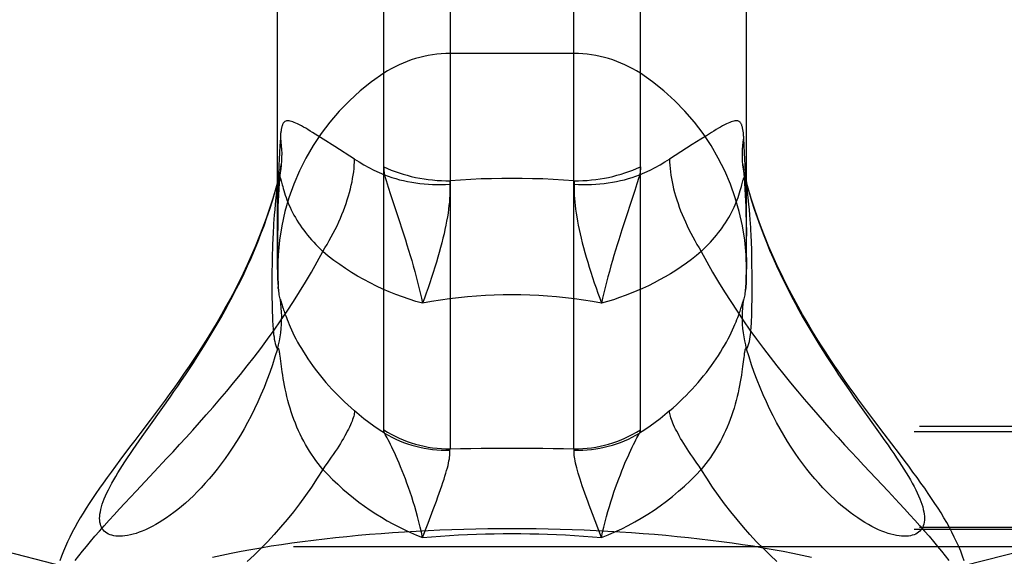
# Model space of a CAD drawing. Header units: inches. Extents: x 0 to 212, y 0 to 138.
# Tile 220 of 256: x 92.773 to 93.787, y 100.088 to 100.641. Entities that reach past the tile are written whole.
import ezdxf

# ---------------------------------------------------------------- set-up
doc = ezdxf.new("R2010")
doc.units = ezdxf.units.IN
doc.header["$LTSCALE"] = 11.6875
doc.header["$MEASUREMENT"] = 0
doc.linetypes.add('HIDDEN', pattern=[0.2, 0.1, -0.1])
doc.layers.get('0').update_dxf_attribs({"linetype": 'CONTINUOUS'})
doc.layers.add('DEFAULT_2', color=8, linetype='HIDDEN')

msp = doc.modelspace()

# ---------------------------------------------------------------- linework, layer by layer
at = {"color": 7, "linetype": 'Continuous'}
for p, q in [((93.2159, 102.2692), (93.2159, 100.199)), ((93.3434, 100.199), (93.3434, 102.2692)), ((93.1475, 100.2187), (93.1475, 102.2488)), ((93.4118, 100.2187), (93.4118, 102.2488)), ((93.0382, 100.3837), (93.0382, 102.0466)), ((93.5212, 100.3837), (93.5212, 102.0466)), ((93.038, 100.4719), (93.0382, 100.4727)), ((93.0382, 100.4725), (93.038, 100.4719)), ((93.5229, 100.4675), (93.5212, 100.4737)), ((93.5212, 100.4727), (93.5213, 100.4719)), ((93.5213, 100.4719), (93.5212, 100.4725)), ((93.5265, 100.4052), (93.5263, 100.411)), ((93.0328, 100.4052), (93.0327, 100.3995)), ((93.5267, 100.3995), (93.5265, 100.4052)), ((93.0326, 100.3939), (93.0325, 100.3884)), ((93.0327, 100.3995), (93.0326, 100.3939)), ((93.5268, 100.3939), (93.5267, 100.3995)), ((93.5268, 100.3884), (93.5268, 100.3939)), ((93.0325, 100.3884), (93.0324, 100.3829)), ((93.0324, 100.3829), (93.0324, 100.3744)), ((93.5269, 100.3801), (93.5268, 100.3884)), ((93.0324, 100.3744), (93.0324, 100.3626)), ((93.5269, 100.3685), (93.5269, 100.3801)), ((93.0324, 100.3626), (93.0324, 100.3544)), ((93.0391, 100.3624), (93.0391, 100.3624)), ((93.5201, 100.361), (93.5202, 100.3624)), ((93.5202, 100.3624), (93.5202, 100.3624)), ((93.5269, 100.3598), (93.5269, 100.3685)), ((93.0324, 100.3544), (93.0325, 100.3492)), ((93.0417, 100.3509), (93.0419, 100.3501)), ((93.5268, 100.3467), (93.5269, 100.3518)), ((93.5269, 100.3518), (93.5269, 100.3598)), ((93.0325, 100.3492), (93.0326, 100.3442)), ((93.0326, 100.3442), (93.0327, 100.3393)), ((93.0419, 100.3501), (93.0428, 100.3471)), ((93.0428, 100.3471), (93.0433, 100.3455)), ((93.0433, 100.3455), (93.044, 100.3435)), ((93.5163, 100.3463), (93.5174, 100.3501)), ((93.0412, 100.2921), (93.0408, 100.295)), ((93.0422, 100.2838), (93.0412, 100.2921)), ((92.9199, 100.2416), (92.9275, 100.2524)), ((92.9055, 100.2213), (92.9199, 100.2416)), ((93.6394, 100.2416), (93.6572, 100.2165)), ((92.8988, 100.2119), (92.9055, 100.2213)), ((92.8925, 100.2028), (92.8988, 100.2119)), ((93.1985, 100.1367), (93.2018, 100.1454)), ((93.1932, 100.1226), (93.1985, 100.1367)), ((93.3719, 100.1078), (93.3625, 100.1321)), ((93.1875, 100.1078), (93.1932, 100.1226))]:
    msp.add_line(p, q, dxfattribs=at)
for points in [[(93.0382, 100.4737), (93.0364, 100.4675), (93.0333, 100.4569), (93.0299, 100.4466), (93.0264, 100.4364), (93.0228, 100.4265), (93.019, 100.4168), (93.0151, 100.4072), (93.011, 100.3978), (93.0069, 100.3887), (93.0027, 100.3797), (92.9984, 100.3709), (92.994, 100.3623), (92.9895, 100.3538), (92.985, 100.3456), (92.9804, 100.3375), (92.9758, 100.3295), (92.9711, 100.3216), (92.9663, 100.3139), (92.9616, 100.3063), (92.9568, 100.2988), (92.9519, 100.2915), (92.947, 100.2842), (92.9421, 100.277), (92.9372, 100.27), (92.9323, 100.263), (92.9273, 100.2561), (92.9223, 100.2492), (92.9173, 100.2423), (92.9121, 100.2354), (92.907, 100.2285)], [(92.9275, 100.2524), (92.9314, 100.258), (92.9353, 100.2637), (92.9393, 100.2695), (92.9433, 100.2754), (92.9474, 100.2815), (92.9514, 100.2877), (92.9555, 100.294), (92.9596, 100.3004), (92.9637, 100.307), (92.9678, 100.3137), (92.9719, 100.3205), (92.976, 100.3275), (92.9801, 100.3345), (92.9841, 100.3418), (92.9881, 100.3491), (92.9921, 100.3566), (92.996, 100.3641), (92.9998, 100.3718), (93.0036, 100.3797), (93.0073, 100.3876), (93.0108, 100.3956), (93.0143, 100.4038), (93.0177, 100.412), (93.021, 100.4204), (93.0242, 100.4288), (93.0272, 100.4373), (93.0301, 100.4458), (93.0329, 100.4545), (93.0355, 100.4632), (93.038, 100.4719)], [(93.038, 100.4719), (93.0372, 100.4644), (93.0364, 100.4575), (93.0358, 100.4511), (93.0353, 100.4454), (93.0348, 100.4401), (93.0344, 100.4354), (93.0341, 100.4311), (93.0339, 100.4272), (93.0336, 100.4236), (93.0335, 100.4202), (93.0333, 100.4171), (93.0332, 100.414), (93.033, 100.411), (93.0328, 100.4052)], [(93.5263, 100.411), (93.5262, 100.414), (93.526, 100.4171), (93.5259, 100.4203), (93.5257, 100.4236), (93.5255, 100.4272), (93.5252, 100.4312), (93.5249, 100.4354), (93.5245, 100.4402), (93.5241, 100.4454), (93.5235, 100.4511), (93.5229, 100.4575), (93.5222, 100.4644), (93.5213, 100.4719)], [(93.5213, 100.4719), (93.5238, 100.4632), (93.5264, 100.4545), (93.5292, 100.4458), (93.5321, 100.4373), (93.5351, 100.4288), (93.5383, 100.4204), (93.5416, 100.412), (93.545, 100.4038), (93.5485, 100.3956), (93.5521, 100.3876), (93.5558, 100.3797), (93.5595, 100.3718), (93.5633, 100.3641), (93.5672, 100.3566), (93.5712, 100.3491), (93.5752, 100.3418), (93.5792, 100.3345), (93.5833, 100.3274), (93.5874, 100.3205), (93.5915, 100.3137), (93.5956, 100.307), (93.5997, 100.3004), (93.6038, 100.294), (93.6079, 100.2877), (93.612, 100.2815), (93.616, 100.2754), (93.62, 100.2695), (93.624, 100.2637), (93.6279, 100.258), (93.6318, 100.2524), (93.6394, 100.2416)], [(93.663, 100.2145), (93.6524, 100.2285), (93.6472, 100.2355), (93.6421, 100.2424), (93.637, 100.2492), (93.632, 100.2561), (93.627, 100.263), (93.6221, 100.27), (93.6172, 100.2771), (93.6123, 100.2842), (93.6074, 100.2915), (93.6026, 100.2989), (93.5977, 100.3063), (93.593, 100.3139), (93.5882, 100.3217), (93.5836, 100.3295), (93.5789, 100.3375), (93.5743, 100.3456), (93.5698, 100.3539), (93.5654, 100.3623), (93.561, 100.3709), (93.5567, 100.3797), (93.5524, 100.3887), (93.5483, 100.3979), (93.5442, 100.4072), (93.5403, 100.4168), (93.5365, 100.4265), (93.5329, 100.4365), (93.5294, 100.4466), (93.526, 100.457), (93.5229, 100.4675)], [(93.0391, 100.3624), (93.0392, 100.361), (93.0394, 100.3594), (93.0396, 100.3578), (93.0399, 100.3563), (93.0402, 100.3549), (93.0406, 100.3537), (93.041, 100.3528)], [(93.5183, 100.3528), (93.5188, 100.3537), (93.5191, 100.3549), (93.5194, 100.3563), (93.5197, 100.3578), (93.5199, 100.3594), (93.5201, 100.361)], [(93.038, 100.3019), (93.0391, 100.3061), (93.04, 100.3103), (93.0407, 100.3145), (93.0414, 100.3187), (93.0418, 100.3229), (93.0422, 100.3272), (93.0423, 100.3315), (93.0424, 100.3357), (93.0422, 100.34), (93.042, 100.3443), (93.0416, 100.3485), (93.041, 100.3528)], [(93.041, 100.3528), (93.0411, 100.3526), (93.0412, 100.3524), (93.0412, 100.3522), (93.0413, 100.3519), (93.0414, 100.3516), (93.0415, 100.3513), (93.0417, 100.3509)], [(93.5213, 100.3019), (93.5203, 100.3061), (93.5194, 100.3103), (93.5186, 100.3145), (93.518, 100.3187), (93.5175, 100.3229), (93.5172, 100.3272), (93.517, 100.3315), (93.517, 100.3357), (93.5171, 100.34), (93.5174, 100.3443), (93.5178, 100.3485), (93.5183, 100.3528)], [(93.5174, 100.3501), (93.5177, 100.3509), (93.5178, 100.3513), (93.5179, 100.3516), (93.518, 100.3519), (93.5181, 100.3522), (93.5182, 100.3524), (93.5183, 100.3526), (93.5183, 100.3528)], [(93.044, 100.3435), (93.0444, 100.3423), (93.0448, 100.341), (93.0453, 100.3396), (93.0458, 100.338), (93.0465, 100.3362), (93.0472, 100.3343), (93.048, 100.3322), (93.049, 100.3298), (93.05, 100.3273), (93.0512, 100.3246), (93.0525, 100.3217), (93.0539, 100.3187), (93.0554, 100.3156), (93.0571, 100.3124), (93.0588, 100.3091), (93.0607, 100.3057), (93.0627, 100.3023), (93.0648, 100.2989), (93.0671, 100.2954), (93.0694, 100.2918), (93.0718, 100.2883), (93.0743, 100.2848), (93.0769, 100.2813), (93.0795, 100.2778), (93.0823, 100.2744), (93.0851, 100.2709), (93.088, 100.2675), (93.091, 100.2641), (93.0941, 100.2607), (93.0972, 100.2574), (93.1004, 100.2541), (93.1037, 100.2508), (93.107, 100.2476), (93.1104, 100.2444), (93.1139, 100.2412), (93.1174, 100.2381)], [(93.4419, 100.2381), (93.4455, 100.2412), (93.4489, 100.2444), (93.4523, 100.2476), (93.4556, 100.2508), (93.4589, 100.2541), (93.4621, 100.2574), (93.4652, 100.2607), (93.4683, 100.2641), (93.4713, 100.2675), (93.4742, 100.2709), (93.477, 100.2744), (93.4798, 100.2778), (93.4825, 100.2813), (93.485, 100.2848), (93.4875, 100.2883), (93.49, 100.2918), (93.4923, 100.2954), (93.4945, 100.2988), (93.4966, 100.3023), (93.4986, 100.3057), (93.5005, 100.3091), (93.5023, 100.3124), (93.5039, 100.3156), (93.5054, 100.3187), (93.5068, 100.3217), (93.5081, 100.3246), (93.5093, 100.3273), (93.5104, 100.3298), (93.5113, 100.3322), (93.5121, 100.3343), (93.5129, 100.3362), (93.5135, 100.338), (93.514, 100.3396), (93.5145, 100.341), (93.515, 100.3423), (93.5153, 100.3435), (93.5157, 100.3445), (93.5163, 100.3463)], [(93.5213, 100.3019), (93.5222, 100.3036), (93.5229, 100.3055), (93.5235, 100.3076), (93.5241, 100.3098), (93.5245, 100.3121), (93.5249, 100.3144), (93.5252, 100.3167), (93.5255, 100.319), (93.5257, 100.3212), (93.5259, 100.3233), (93.526, 100.3255), (93.5262, 100.3277), (93.5263, 100.3299), (93.5264, 100.3322), (93.5265, 100.3345), (93.5266, 100.3369), (93.5267, 100.3393), (93.5267, 100.3417), (93.5268, 100.3467)], [(93.0327, 100.3393), (93.0328, 100.3369), (93.0328, 100.3345), (93.0329, 100.3322), (93.033, 100.3299), (93.0332, 100.3277), (93.0333, 100.3255), (93.0335, 100.3233), (93.0337, 100.3211), (93.0339, 100.3189), (93.0341, 100.3167), (93.0345, 100.3144), (93.0348, 100.3121), (93.0353, 100.3098), (93.0358, 100.3076), (93.0364, 100.3055), (93.0372, 100.3036), (93.038, 100.3019)], [(93.038, 100.3019), (93.0355, 100.2938), (93.0329, 100.2857), (93.0301, 100.2778), (93.0272, 100.27), (93.0242, 100.2624), (93.021, 100.2548), (93.0177, 100.2475), (93.0143, 100.2403), (93.0108, 100.2332), (93.0073, 100.2263), (93.0036, 100.2197), (92.9998, 100.2131), (92.996, 100.2068), (92.9921, 100.2007), (92.9881, 100.1948), (92.9841, 100.1891), (92.9801, 100.1836), (92.976, 100.1783), (92.9719, 100.1732), (92.9678, 100.1683), (92.9637, 100.1636), (92.9596, 100.1591), (92.9555, 100.1549), (92.9514, 100.1508), (92.9474, 100.1469), (92.9433, 100.1433), (92.9393, 100.1398), (92.9353, 100.1366), (92.9314, 100.1335), (92.9275, 100.1307), (92.9237, 100.128), (92.9199, 100.1255), (92.9162, 100.1232), (92.9126, 100.1211), (92.909, 100.1192), (92.9055, 100.1174), (92.9021, 100.1158), (92.8988, 100.1144), (92.8956, 100.1132), (92.8925, 100.1121), (92.8895, 100.1112), (92.8865, 100.1105), (92.8837, 100.1099), (92.881, 100.1095), (92.8785, 100.1092), (92.876, 100.1091), (92.8737, 100.1091), (92.8714, 100.1093), (92.8694, 100.1096), (92.8674, 100.1101), (92.8656, 100.1107), (92.8639, 100.1114), (92.8624, 100.1122), (92.8609, 100.1132), (92.8597, 100.1143), (92.8586, 100.1156), (92.8576, 100.1169), (92.8568, 100.1184), (92.8561, 100.12), (92.8556, 100.1217), (92.8552, 100.1235), (92.855, 100.1255), (92.8549, 100.1275), (92.855, 100.1297), (92.8552, 100.1319), (92.8556, 100.1343), (92.8561, 100.1368), (92.8568, 100.1394)], [(93.0408, 100.295), (93.0406, 100.2962), (93.0404, 100.2972), (93.0403, 100.2982), (93.0401, 100.299), (93.04, 100.2997), (93.0399, 100.3003), (93.0397, 100.3009), (93.0396, 100.3013), (93.0395, 100.3017), (93.0393, 100.302), (93.0392, 100.3023), (93.039, 100.3024), (93.0389, 100.3025), (93.0387, 100.3026), (93.0386, 100.3025), (93.0384, 100.3024), (93.0382, 100.3022), (93.038, 100.3019)], [(93.5213, 100.3019), (93.5211, 100.3022), (93.5209, 100.3024), (93.5208, 100.3025), (93.5206, 100.3026), (93.5204, 100.3025), (93.5203, 100.3024), (93.5201, 100.3023), (93.52, 100.302), (93.5199, 100.3017), (93.5197, 100.3013), (93.5196, 100.3009), (93.5195, 100.3003), (93.5193, 100.2997), (93.5192, 100.299), (93.519, 100.2982), (93.5189, 100.2973), (93.5187, 100.2962), (93.5186, 100.295), (93.5184, 100.2936)], [(93.5752, 100.1891), (93.5712, 100.1948), (93.5672, 100.2007), (93.5633, 100.2068), (93.5595, 100.2131), (93.5558, 100.2197), (93.5521, 100.2263), (93.5485, 100.2332), (93.545, 100.2403), (93.5416, 100.2475), (93.5383, 100.2548), (93.5351, 100.2624), (93.5321, 100.27), (93.5292, 100.2778), (93.5264, 100.2857), (93.5238, 100.2938), (93.5213, 100.3019)], [(93.5184, 100.2936), (93.5171, 100.2838), (93.5168, 100.2812), (93.5163, 100.2783), (93.5159, 100.2751), (93.5153, 100.2717), (93.5147, 100.2682), (93.514, 100.2645), (93.5133, 100.2608), (93.5125, 100.2569), (93.5115, 100.253), (93.5105, 100.249), (93.5095, 100.245), (93.5083, 100.241), (93.507, 100.2371), (93.5057, 100.2331), (93.5043, 100.2292), (93.5028, 100.2254), (93.5012, 100.2216), (93.4996, 100.2178), (93.4979, 100.2142), (93.4961, 100.2106), (93.4942, 100.207), (93.4923, 100.2035), (93.4903, 100.2001), (93.4883, 100.1968), (93.4861, 100.1935), (93.484, 100.1903), (93.4817, 100.1871), (93.4794, 100.184), (93.477, 100.181), (93.4746, 100.178)], [(93.0847, 100.178), (93.0823, 100.181), (93.0799, 100.184), (93.0776, 100.1871), (93.0754, 100.1903), (93.0732, 100.1935), (93.0711, 100.1968), (93.069, 100.2001), (93.067, 100.2035), (93.0651, 100.207), (93.0632, 100.2106), (93.0614, 100.2142), (93.0597, 100.2178), (93.0581, 100.2216), (93.0565, 100.2254), (93.055, 100.2292), (93.0536, 100.2331), (93.0523, 100.2371), (93.051, 100.241), (93.0499, 100.245), (93.0488, 100.249), (93.0478, 100.253), (93.0469, 100.2569), (93.046, 100.2608), (93.0453, 100.2645), (93.0446, 100.2682), (93.044, 100.2717), (93.0435, 100.2751), (93.043, 100.2783), (93.0426, 100.2812), (93.0422, 100.2838)], [(92.907, 100.2285), (92.8964, 100.2145), (92.8911, 100.2076), (92.8858, 100.2007), (92.8758, 100.1875)], [(93.1174, 100.2381), (93.1173, 100.2369), (93.1172, 100.2356), (93.1169, 100.2342), (93.1166, 100.2327), (93.1161, 100.2311), (93.1155, 100.2294), (93.1149, 100.2276), (93.1141, 100.2257), (93.1132, 100.2237), (93.1123, 100.2216), (93.1112, 100.2195), (93.11, 100.2172), (93.1088, 100.2148), (93.1074, 100.2124), (93.106, 100.2099), (93.1045, 100.2073), (93.1028, 100.2047), (93.1011, 100.2019), (93.0994, 100.1991), (93.0975, 100.1963), (93.0955, 100.1934), (93.0935, 100.1904), (93.0914, 100.1874), (93.0892, 100.1843), (93.087, 100.1812), (93.0847, 100.178)], [(93.1483, 100.2153), (93.1428, 100.2188), (93.1374, 100.2224), (93.1322, 100.2261), (93.1271, 100.23), (93.1222, 100.234), (93.1174, 100.2381)], [(93.4419, 100.2381), (93.4372, 100.234), (93.4322, 100.23), (93.4271, 100.2261), (93.4219, 100.2224), (93.4165, 100.2188), (93.4111, 100.2153)], [(93.4746, 100.178), (93.4723, 100.1812), (93.4701, 100.1843), (93.4679, 100.1874), (93.4658, 100.1904), (93.4638, 100.1934), (93.4618, 100.1963), (93.46, 100.1991), (93.4582, 100.2019), (93.4565, 100.2047), (93.4549, 100.2073), (93.4533, 100.2099), (93.4519, 100.2124), (93.4506, 100.2148), (93.4493, 100.2172), (93.4481, 100.2195), (93.4471, 100.2216), (93.4461, 100.2237), (93.4452, 100.2257), (93.4445, 100.2276), (93.4438, 100.2294), (93.4432, 100.2311), (93.4428, 100.2327), (93.4424, 100.2342), (93.4421, 100.2356), (93.442, 100.2369), (93.4419, 100.2381)], [(93.1483, 100.2153), (93.148, 100.2159), (93.1478, 100.2165), (93.1477, 100.2171), (93.1476, 100.2176), (93.1475, 100.2182), (93.1475, 100.2187)], [(93.1475, 100.2187), (93.1513, 100.2163), (93.1552, 100.2141), (93.1592, 100.2121), (93.1633, 100.2102), (93.1674, 100.2084), (93.1716, 100.2068), (93.1759, 100.2053), (93.1802, 100.204), (93.1846, 100.2028), (93.189, 100.2018), (93.1934, 100.201), (93.1979, 100.2003), (93.2024, 100.1997), (93.2069, 100.1993), (93.2114, 100.1991), (93.2159, 100.199)], [(93.3434, 100.199), (93.348, 100.1991), (93.3525, 100.1993), (93.357, 100.1997), (93.3615, 100.2003), (93.3659, 100.201), (93.3704, 100.2018), (93.3748, 100.2028), (93.3791, 100.204), (93.3834, 100.2053), (93.3877, 100.2068), (93.3919, 100.2084), (93.396, 100.2102), (93.4001, 100.2121), (93.4041, 100.2141), (93.408, 100.2163), (93.4118, 100.2187)], [(93.4111, 100.2153), (93.4113, 100.2159), (93.4115, 100.2165), (93.4117, 100.2171), (93.4118, 100.2176), (93.4118, 100.2182), (93.4118, 100.2187)], [(93.1875, 100.1078), (93.1863, 100.1132), (93.1851, 100.1185), (93.1837, 100.1239), (93.1824, 100.1293), (93.1809, 100.1345), (93.1794, 100.1397), (93.1779, 100.1447), (93.1763, 100.1497), (93.1747, 100.1545), (93.1731, 100.1592), (93.1714, 100.1638), (93.1698, 100.1682), (93.1682, 100.1725), (93.1665, 100.1766), (93.1649, 100.1805), (93.1633, 100.1843), (93.1618, 100.188), (93.1603, 100.1914), (93.1588, 100.1947), (93.1573, 100.1978), (93.1559, 100.2008), (93.1546, 100.2035), (93.1533, 100.206), (93.1522, 100.2083), (93.1511, 100.2103), (93.1501, 100.2122), (93.1491, 100.2138), (93.1483, 100.2153)], [(93.1483, 100.2153), (93.152, 100.2131), (93.1559, 100.2111), (93.1598, 100.2092), (93.1639, 100.2074), (93.1679, 100.2058), (93.1721, 100.2043), (93.1763, 100.203), (93.1805, 100.2018), (93.1848, 100.2007), (93.1891, 100.1998), (93.1935, 100.1991), (93.1979, 100.1985), (93.2023, 100.198), (93.2068, 100.1977), (93.2112, 100.1976), (93.2157, 100.1976)], [(93.3437, 100.1976), (93.3481, 100.1976), (93.3526, 100.1977), (93.357, 100.198), (93.3614, 100.1985), (93.3658, 100.1991), (93.3702, 100.1998), (93.3745, 100.2007), (93.3788, 100.2018), (93.3831, 100.203), (93.3873, 100.2043), (93.3914, 100.2058), (93.3955, 100.2074), (93.3995, 100.2092), (93.4034, 100.2111), (93.4073, 100.2131), (93.4111, 100.2153)], [(93.3719, 100.1078), (93.373, 100.1132), (93.3743, 100.1185), (93.3756, 100.1239), (93.377, 100.1293), (93.3784, 100.1345), (93.3799, 100.1397), (93.3815, 100.1447), (93.383, 100.1497), (93.3846, 100.1545), (93.3863, 100.1592), (93.3879, 100.1638), (93.3895, 100.1682), (93.3912, 100.1725), (93.3928, 100.1766), (93.3944, 100.1805), (93.396, 100.1843), (93.3976, 100.188), (93.3991, 100.1914), (93.4006, 100.1947), (93.402, 100.1978), (93.4034, 100.2008), (93.4047, 100.2035), (93.406, 100.206), (93.4072, 100.2083), (93.4083, 100.2103), (93.4093, 100.2122), (93.4102, 100.2138), (93.4111, 100.2153)], [(93.6572, 100.2165), (93.6637, 100.2073), (93.6669, 100.2028), (93.6699, 100.1984), (93.6728, 100.1942), (93.6756, 100.19), (93.6783, 100.1859), (93.6809, 100.182), (93.6833, 100.1781), (93.6857, 100.1743), (93.6879, 100.1707), (93.69, 100.1671), (93.6919, 100.1636), (93.6938, 100.1602), (93.6954, 100.157), (93.697, 100.1538), (93.6984, 100.1507), (93.6996, 100.1477), (93.7008, 100.1448), (93.7017, 100.142), (93.7026, 100.1394), (93.7032, 100.1368), (93.7038, 100.1343), (93.7041, 100.1319), (93.7044, 100.1297), (93.7044, 100.1275), (93.7044, 100.1255), (93.7041, 100.1235), (93.7038, 100.1217), (93.7032, 100.12), (93.7026, 100.1184), (93.7017, 100.1169), (93.7008, 100.1156), (93.6996, 100.1143), (93.6984, 100.1132), (93.697, 100.1122), (93.6954, 100.1114), (93.6938, 100.1107), (93.6919, 100.1101), (93.69, 100.1096), (93.6879, 100.1093), (93.6857, 100.1091), (93.6833, 100.1091), (93.6809, 100.1092), (93.6783, 100.1095), (93.6756, 100.1099), (93.6728, 100.1105), (93.6699, 100.1112), (93.6669, 100.1121), (93.6637, 100.1132), (93.6605, 100.1144), (93.6572, 100.1158), (93.6538, 100.1174), (93.6503, 100.1192), (93.6468, 100.1211), (93.6431, 100.1232), (93.6394, 100.1255), (93.6357, 100.128), (93.6318, 100.1307), (93.6279, 100.1335), (93.624, 100.1366), (93.62, 100.1398), (93.616, 100.1433), (93.612, 100.1469), (93.6079, 100.1508), (93.6038, 100.1549), (93.5997, 100.1591), (93.5956, 100.1636), (93.5915, 100.1683), (93.5874, 100.1732), (93.5833, 100.1783), (93.5792, 100.1836), (93.5752, 100.1891)], [(93.7454, 100.0839), (93.7437, 100.0887), (93.7418, 100.0936), (93.7398, 100.0984), (93.7376, 100.1033), (93.7352, 100.1083), (93.7327, 100.1132), (93.7301, 100.1182), (93.7274, 100.1231), (93.7245, 100.1281), (93.7215, 100.1331), (93.7184, 100.138), (93.7152, 100.143), (93.7118, 100.1481), (93.7083, 100.1532), (93.7047, 100.1585), (93.7008, 100.1639), (93.6968, 100.1695), (93.6926, 100.1752), (93.6882, 100.1812), (93.6835, 100.1875), (93.6786, 100.194), (93.663, 100.2145)], [(92.8568, 100.1394), (92.8576, 100.142), (92.8586, 100.1448), (92.8597, 100.1477), (92.8609, 100.1507), (92.8624, 100.1538), (92.8639, 100.157), (92.8656, 100.1602), (92.8674, 100.1636), (92.8694, 100.1671), (92.8714, 100.1707), (92.8737, 100.1743), (92.876, 100.1781), (92.8785, 100.182), (92.881, 100.1859), (92.8837, 100.19), (92.8865, 100.1942), (92.8895, 100.1985), (92.8925, 100.2028)], [(93.2157, 100.1976), (93.2157, 100.1978), (93.2157, 100.1981), (93.2157, 100.1983), (93.2157, 100.1986), (93.2158, 100.1988), (93.2159, 100.199)], [(93.2159, 100.199), (93.2266, 100.1993), (93.2373, 100.1995), (93.2479, 100.1997), (93.2585, 100.1998), (93.2691, 100.1999), (93.2797, 100.1999)], [(93.2797, 100.1999), (93.2902, 100.1999), (93.3008, 100.1998), (93.3114, 100.1997), (93.3221, 100.1995), (93.3327, 100.1993), (93.3434, 100.199)], [(93.3437, 100.1976), (93.3437, 100.1978), (93.3437, 100.1981), (93.3436, 100.1983), (93.3436, 100.1986), (93.3435, 100.1988), (93.3434, 100.199)], [(93.2018, 100.1454), (93.2033, 100.1496), (93.2047, 100.1536), (93.2061, 100.1574), (93.2073, 100.161), (93.2085, 100.1645), (93.2096, 100.1679), (93.2106, 100.171), (93.2115, 100.1741), (93.2123, 100.1769), (93.2131, 100.1796), (93.2137, 100.1821), (93.2142, 100.1845), (93.2147, 100.1867), (93.2151, 100.1888), (93.2154, 100.1906), (93.2156, 100.1923), (93.2157, 100.1939), (93.2157, 100.1952), (93.2157, 100.1965), (93.2157, 100.1976)], [(93.3625, 100.1321), (93.3591, 100.1411), (93.3576, 100.1454), (93.356, 100.1496), (93.3546, 100.1536), (93.3533, 100.1574), (93.352, 100.161), (93.3508, 100.1645), (93.3497, 100.1679), (93.3487, 100.171), (93.3478, 100.1741), (93.347, 100.1769), (93.3463, 100.1796), (93.3456, 100.1821), (93.3451, 100.1845), (93.3446, 100.1867), (93.3443, 100.1888), (93.344, 100.1906), (93.3438, 100.1923), (93.3436, 100.1939), (93.3436, 100.1952), (93.3436, 100.1965), (93.3437, 100.1976)], [(92.8758, 100.1875), (92.8712, 100.1812), (92.8667, 100.1752), (92.8625, 100.1695), (92.8585, 100.1639), (92.8546, 100.1585), (92.851, 100.1532), (92.8475, 100.1481), (92.8441, 100.143), (92.8409, 100.138), (92.8378, 100.133), (92.8348, 100.1281), (92.832, 100.1231), (92.8292, 100.1182), (92.8266, 100.1132), (92.8241, 100.1083), (92.8218, 100.1033), (92.8196, 100.0984), (92.8175, 100.0936), (92.8156, 100.0887), (92.8139, 100.0839)], [(93.0847, 100.178), (93.079, 100.1688), (93.0731, 100.1598), (93.067, 100.1511), (93.0608, 100.1425), (93.0544, 100.1342), (93.0479, 100.1262), (93.0413, 100.1183), (93.0346, 100.1108), (93.0278, 100.1035), (93.0209, 100.0965), (93.0139, 100.0897), (93.0069, 100.0832)], [(93.0847, 100.178), (93.0898, 100.1727), (93.0949, 100.1676), (93.1002, 100.1626), (93.1055, 100.1577), (93.1109, 100.1531), (93.1165, 100.1486), (93.122, 100.1442), (93.1277, 100.1401), (93.1334, 100.1361), (93.1392, 100.1322), (93.1451, 100.1286), (93.151, 100.1251), (93.157, 100.1218), (93.163, 100.1187), (93.1691, 100.1157), (93.1752, 100.1129), (93.1813, 100.1103), (93.1875, 100.1078)], [(93.3719, 100.1078), (93.3788, 100.1106), (93.3857, 100.1136), (93.3926, 100.1168), (93.3994, 100.1202), (93.4061, 100.1238), (93.4128, 100.1277), (93.4194, 100.1318), (93.4259, 100.1361), (93.4323, 100.1406), (93.4387, 100.1453), (93.445, 100.1502), (93.4511, 100.1554), (93.4572, 100.1607), (93.4631, 100.1663), (93.4689, 100.1721), (93.4746, 100.178)], [(93.5524, 100.0832), (93.5454, 100.0897), (93.5385, 100.0965), (93.5316, 100.1035), (93.5247, 100.1108), (93.518, 100.1183), (93.5114, 100.1262), (93.5049, 100.1342), (93.4985, 100.1425), (93.4923, 100.1511), (93.4862, 100.1598), (93.4803, 100.1688), (93.4746, 100.178)], [(93.1875, 100.1078), (93.1968, 100.1086), (93.2061, 100.1093), (93.2154, 100.1099), (93.2246, 100.1104), (93.2338, 100.1109), (93.2431, 100.1112), (93.2522, 100.1115), (93.2614, 100.1117), (93.2706, 100.1119), (93.2797, 100.1119)], [(93.2797, 100.1119), (93.2888, 100.1119), (93.2979, 100.1117), (93.3071, 100.1115), (93.3163, 100.1112), (93.3255, 100.1109), (93.3347, 100.1104), (93.344, 100.1099), (93.3533, 100.1093), (93.3626, 100.1086), (93.3719, 100.1078)]]:
    msp.add_lwpolyline(points, dxfattribs=at)
for start, end in [(180, 185.0624), (354.9376, 360)]:
    msp.add_arc((93.2797, 100.3837), 0.2415, start, end, dxfattribs=at)
at = {"layer": 'DEFAULT_2', "color": 8, "linetype": 'HIDDEN'}
for p, q in [((93.3434, 100.6062), (93.2159, 100.6062)), ((93.0795, 100.5216), (93.0743, 100.5249)), ((93.0851, 100.5181), (93.0795, 100.5216)), ((93.0972, 100.5105), (93.0851, 100.5181)), ((93.4652, 100.5125), (93.4419, 100.4975)), ((93.4742, 100.5181), (93.4652, 100.5125)), ((93.4798, 100.5216), (93.4742, 100.5181)), ((93.1174, 100.4975), (93.0972, 100.5105)), ((93.0419, 100.4919), (93.0419, 100.4917)), ((93.5175, 100.4912), (93.5174, 100.4919)), ((93.518, 100.4874), (93.5175, 100.4913)), ((93.5176, 100.4907), (93.5175, 100.4912)), ((93.5201, 100.4804), (93.5197, 100.4912)), ((93.0392, 100.4773), (93.0382, 100.4737)), ((93.0392, 100.4804), (93.0389, 100.4713)), ((93.0419, 100.475), (93.043, 100.4709)), ((93.4083, 100.4721), (93.406, 100.465)), ((93.4102, 100.4784), (93.4083, 100.4721)), ((93.4111, 100.4813), (93.4102, 100.4784)), ((93.5204, 100.4714), (93.5201, 100.4804)), ((93.5212, 100.4725), (93.5203, 100.4757)), ((93.0387, 100.4636), (93.0385, 100.4532)), ((93.0389, 100.4713), (93.0387, 100.4636)), ((93.1522, 100.4687), (93.1546, 100.4611)), ((93.406, 100.465), (93.402, 100.4528)), ((93.5206, 100.4636), (93.5204, 100.4714)), ((93.5208, 100.4533), (93.5206, 100.4636)), ((93.0385, 100.4532), (93.0384, 100.4435)), ((93.1546, 100.4611), (93.1633, 100.4344)), ((93.402, 100.4528), (93.3976, 100.4392)), ((93.5209, 100.4435), (93.5208, 100.4533)), ((93.0384, 100.4435), (93.0383, 100.4311)), ((93.5211, 100.4311), (93.5209, 100.4435)), ((93.1633, 100.4344), (93.1665, 100.4246)), ((93.3976, 100.4392), (93.3928, 100.4246)), ((93.0383, 100.4311), (93.0382, 100.4163)), ((93.3928, 100.4246), (93.3895, 100.4143)), ((93.5211, 100.4134), (93.5211, 100.4311)), ((93.0382, 100.4163), (93.0383, 100.3961)), ((93.5211, 100.4044), (93.5211, 100.418)), ((93.5211, 100.4074), (93.5211, 100.4134)), ((93.5211, 100.3914), (93.5211, 100.405)), ((93.0382, 100.3989), (93.0383, 100.3891)), ((93.0383, 100.3877), (93.0383, 100.3961)), ((93.5211, 100.3961), (93.521, 100.3877)), ((93.521, 100.3847), (93.5211, 100.3914)), ((93.0383, 100.3891), (93.0383, 100.3826)), ((93.0384, 100.3802), (93.0383, 100.3877)), ((93.0383, 100.3826), (93.0384, 100.3785)), ((93.521, 100.3805), (93.521, 100.3847)), ((93.0384, 100.3785), (93.0385, 100.3746)), ((93.0387, 100.3677), (93.0388, 100.366)), ((93.0389, 100.3643), (93.0388, 100.3661)), ((93.0389, 100.3643), (93.0391, 100.3627)), ((93.0391, 100.3624), (93.0391, 100.3629)), ((93.5203, 100.3629), (93.5202, 100.3624)), ((93.5203, 100.3627), (93.5204, 100.3644)), ((93.5205, 100.366), (93.5206, 100.3677)), ((94.8682, 100.2222), (90.7172, 100.2222)), ((94.8627, 100.2166), (90.7172, 100.2166)), ((92.9109, 100.1753), (92.9239, 100.1891)), ((92.8925, 100.1556), (92.9109, 100.1753)), ((92.8809, 100.1432), (92.8925, 100.1556)), ((92.5829, 100.1387), (92.8159, 100.0785)), ((93.7435, 100.0785), (93.9764, 100.1387)), ((94.8682, 100.1182), (90.7172, 100.1182)), ((94.8627, 100.1161), (90.7172, 100.1161)), ((90.7172, 100.0985), (94.8957, 100.0985))]:
    msp.add_line(p, q, dxfattribs=at)
for points in [[(93.0743, 100.5249), (93.0718, 100.5264), (93.0694, 100.5279), (93.0671, 100.5292), (93.0648, 100.5305), (93.0627, 100.5317), (93.0607, 100.5327), (93.0588, 100.5337), (93.0571, 100.5345), (93.0554, 100.5353), (93.0539, 100.5359), (93.0525, 100.5363), (93.0512, 100.5367), (93.05, 100.5369), (93.049, 100.537), (93.048, 100.537), (93.0472, 100.5368), (93.0465, 100.5366), (93.0458, 100.5363), (93.0453, 100.5359), (93.0448, 100.5354), (93.0444, 100.5349), (93.044, 100.5344), (93.0436, 100.5338), (93.0433, 100.5332), (93.0431, 100.5326), (93.0428, 100.5319), (93.0426, 100.5312), (93.0424, 100.5305), (93.0422, 100.5298), (93.0421, 100.529), (93.0419, 100.5282), (93.0418, 100.5274), (93.0417, 100.5265), (93.0415, 100.5256), (93.0414, 100.5247), (93.0413, 100.5237), (93.0412, 100.5226), (93.0412, 100.5215), (93.0411, 100.5203), (93.041, 100.5191)], [(93.5183, 100.5191), (93.5183, 100.5203), (93.5182, 100.5215), (93.5181, 100.5226), (93.518, 100.5237), (93.5179, 100.5247), (93.5178, 100.5256), (93.5177, 100.5265), (93.5175, 100.5274), (93.5174, 100.5282), (93.5172, 100.529), (93.5171, 100.5298), (93.5169, 100.5305), (93.5167, 100.5312), (93.5165, 100.5319), (93.5163, 100.5326), (93.516, 100.5332), (93.5157, 100.5338), (93.5153, 100.5344), (93.515, 100.5349), (93.5145, 100.5354), (93.514, 100.5359), (93.5135, 100.5363), (93.5129, 100.5366), (93.5121, 100.5368), (93.5113, 100.537), (93.5104, 100.537), (93.5093, 100.5369), (93.5081, 100.5367), (93.5068, 100.5363), (93.5054, 100.5359), (93.5039, 100.5353), (93.5023, 100.5345), (93.5005, 100.5337), (93.4986, 100.5327), (93.4966, 100.5317), (93.4945, 100.5305), (93.4923, 100.5292), (93.49, 100.5279), (93.4875, 100.5264), (93.485, 100.5249), (93.4798, 100.5216)], [(93.041, 100.5191), (93.0406, 100.5113), (93.0402, 100.5041), (93.0399, 100.4974), (93.0396, 100.4912), (93.0392, 100.4804)], [(93.041, 100.5191), (93.0416, 100.5152), (93.042, 100.5112), (93.0422, 100.5072), (93.0424, 100.5033), (93.0423, 100.4993), (93.0422, 100.4953), (93.0419, 100.4919)], [(93.5174, 100.4919), (93.5172, 100.4953), (93.517, 100.4993), (93.517, 100.5033), (93.5171, 100.5072), (93.5174, 100.5112), (93.5178, 100.5152), (93.5183, 100.5191)], [(93.5197, 100.4912), (93.5194, 100.4974), (93.5191, 100.5041), (93.5188, 100.5113), (93.5183, 100.5191)], [(93.0847, 100.4022), (93.087, 100.406), (93.0892, 100.4097), (93.0914, 100.4135), (93.0935, 100.4174), (93.0955, 100.4212), (93.0975, 100.425), (93.0994, 100.4289), (93.1011, 100.4328), (93.1028, 100.4366), (93.1045, 100.4405), (93.106, 100.4443), (93.1074, 100.4481), (93.1088, 100.4519), (93.11, 100.4557), (93.1112, 100.4595), (93.1123, 100.4632), (93.1132, 100.4669), (93.1141, 100.4705), (93.1149, 100.4741), (93.1155, 100.4776), (93.1161, 100.4811), (93.1166, 100.4845), (93.1169, 100.4879), (93.1172, 100.4912), (93.1173, 100.4944), (93.1174, 100.4975)], [(93.1174, 100.4975), (93.1222, 100.4945), (93.1271, 100.4916), (93.1322, 100.4889), (93.1374, 100.4862), (93.1428, 100.4837), (93.1483, 100.4813)], [(93.4111, 100.4813), (93.4166, 100.4837), (93.4219, 100.4862), (93.4271, 100.4889), (93.4322, 100.4916), (93.4372, 100.4945), (93.4419, 100.4975)], [(93.4419, 100.4975), (93.442, 100.4944), (93.4421, 100.4912), (93.4424, 100.4879), (93.4428, 100.4845), (93.4432, 100.4811), (93.4438, 100.4776), (93.4445, 100.4741), (93.4452, 100.4705), (93.4461, 100.4669), (93.4471, 100.4632), (93.4481, 100.4595), (93.4493, 100.4557), (93.4506, 100.4519), (93.4519, 100.4481), (93.4533, 100.4443), (93.4549, 100.4405), (93.4565, 100.4366), (93.4582, 100.4328), (93.46, 100.4289), (93.4618, 100.425), (93.4638, 100.4212), (93.4658, 100.4174), (93.4679, 100.4135), (93.4701, 100.4097), (93.4723, 100.406), (93.4746, 100.4022)], [(93.0382, 100.4115), (93.0383, 100.418), (93.0383, 100.4244), (93.0384, 100.4306), (93.0385, 100.4366), (93.0386, 100.4426), (93.0388, 100.4485), (93.0391, 100.4544), (93.0394, 100.4604), (93.0398, 100.4665), (93.0402, 100.4727), (93.0407, 100.479), (93.0413, 100.4855), (93.0419, 100.4919)], [(93.0417, 100.49), (93.0416, 100.4893), (93.0415, 100.4885), (93.0413, 100.4876), (93.0412, 100.4866), (93.041, 100.4856), (93.0408, 100.4845), (93.0406, 100.4833), (93.0403, 100.4821), (93.04, 100.4808), (93.0397, 100.4794), (93.0393, 100.478)], [(93.0418, 100.4913), (93.0414, 100.4874), (93.0407, 100.4835), (93.04, 100.4796)], [(93.0419, 100.4917), (93.0418, 100.4912), (93.0418, 100.4906)], [(93.1475, 100.4894), (93.1475, 100.4881), (93.1476, 100.4868), (93.1477, 100.4854), (93.1478, 100.4841), (93.148, 100.4827), (93.1483, 100.4813)], [(93.1475, 100.4894), (93.1513, 100.4877), (93.1552, 100.4861), (93.1592, 100.4846), (93.1633, 100.4832), (93.1674, 100.4819), (93.1716, 100.4808), (93.1759, 100.4797), (93.1802, 100.4787), (93.1846, 100.4779), (93.189, 100.4771), (93.1934, 100.4765), (93.1979, 100.476), (93.2024, 100.4756), (93.2069, 100.4753), (93.2114, 100.4751), (93.2159, 100.4751)], [(93.3434, 100.4751), (93.348, 100.4751), (93.3525, 100.4753), (93.357, 100.4756), (93.3615, 100.476), (93.3659, 100.4765), (93.3704, 100.4771), (93.3748, 100.4779), (93.3791, 100.4787), (93.3834, 100.4797), (93.3877, 100.4808), (93.3919, 100.4819), (93.396, 100.4832), (93.4001, 100.4846), (93.4041, 100.4861), (93.408, 100.4877), (93.4118, 100.4894)], [(93.4118, 100.4894), (93.4118, 100.4881), (93.4118, 100.4868), (93.4117, 100.4854), (93.4115, 100.4841), (93.4113, 100.4827), (93.4111, 100.4813)], [(93.5174, 100.4919), (93.518, 100.4855), (93.5186, 100.479), (93.5191, 100.4727), (93.5195, 100.4665), (93.5199, 100.4604), (93.5202, 100.4544), (93.5205, 100.4485), (93.5207, 100.4426), (93.5208, 100.4366), (93.5209, 100.4306), (93.521, 100.4244), (93.5211, 100.418)], [(93.5203, 100.4768), (93.52, 100.478), (93.5196, 100.4794), (93.5193, 100.4808), (93.519, 100.4821), (93.5187, 100.4833), (93.5185, 100.4845), (93.5183, 100.4856), (93.5181, 100.4867), (93.518, 100.4876), (93.5179, 100.4885), (93.5177, 100.4893), (93.5177, 100.49)], [(93.5203, 100.4757), (93.5194, 100.4796), (93.5186, 100.4835), (93.518, 100.4874)], [(93.04, 100.4796), (93.0391, 100.4757), (93.0382, 100.4725)], [(93.0382, 100.4727), (93.0382, 100.473), (93.0384, 100.4739), (93.0386, 100.4748), (93.0387, 100.4755), (93.0389, 100.4762), (93.039, 100.4768), (93.0393, 100.478)], [(93.0392, 100.4773), (93.0393, 100.4778), (93.0395, 100.4782), (93.0396, 100.4785), (93.0397, 100.4787), (93.0399, 100.4789), (93.04, 100.4791), (93.0401, 100.4791), (93.0403, 100.4791), (93.0404, 100.479), (93.0406, 100.4788), (93.0408, 100.4785), (93.041, 100.478), (93.0412, 100.4775), (93.0414, 100.4768), (93.0416, 100.476), (93.0419, 100.475)], [(93.1483, 100.4813), (93.152, 100.4799), (93.1559, 100.4786), (93.1598, 100.4774), (93.1639, 100.4763), (93.1679, 100.4753), (93.1721, 100.4744), (93.1763, 100.4737), (93.1805, 100.473), (93.1848, 100.4724), (93.1891, 100.472), (93.1935, 100.4716), (93.1979, 100.4714), (93.2023, 100.4712), (93.2068, 100.4712), (93.2112, 100.4713), (93.2157, 100.4715)], [(93.1483, 100.4813), (93.1491, 100.4784), (93.1501, 100.4753), (93.1522, 100.4687)], [(93.2159, 100.4751), (93.2158, 100.4745), (93.2157, 100.4739), (93.2157, 100.4733), (93.2157, 100.4727), (93.2157, 100.4721), (93.2157, 100.4715)], [(93.2797, 100.4776), (93.2691, 100.4775), (93.2585, 100.4773), (93.2479, 100.477), (93.2373, 100.4765), (93.2266, 100.4759), (93.2159, 100.4751)], [(93.3434, 100.4751), (93.3327, 100.4759), (93.3221, 100.4765), (93.3114, 100.477), (93.3008, 100.4773), (93.2902, 100.4775), (93.2797, 100.4776)], [(93.3434, 100.4751), (93.3435, 100.4745), (93.3436, 100.4739), (93.3436, 100.4733), (93.3437, 100.4727), (93.3437, 100.4721), (93.3437, 100.4715)], [(93.3437, 100.4715), (93.3481, 100.4713), (93.3526, 100.4712), (93.357, 100.4712), (93.3614, 100.4714), (93.3658, 100.4716), (93.3702, 100.472), (93.3745, 100.4724), (93.3788, 100.473), (93.3831, 100.4737), (93.3873, 100.4744), (93.3914, 100.4753), (93.3955, 100.4763), (93.3995, 100.4774), (93.4034, 100.4786), (93.4073, 100.4799), (93.4111, 100.4813)], [(93.5163, 100.4709), (93.5174, 100.475), (93.5177, 100.476), (93.518, 100.4768), (93.5182, 100.4775), (93.5184, 100.478), (93.5186, 100.4785), (93.5187, 100.4788), (93.5189, 100.479), (93.519, 100.4791), (93.5192, 100.4791), (93.5193, 100.4791), (93.5195, 100.4789), (93.5196, 100.4787), (93.5197, 100.4785), (93.5199, 100.4782), (93.52, 100.4778), (93.5201, 100.4773), (93.5212, 100.4737)], [(93.5203, 100.4768), (93.5204, 100.4762), (93.5206, 100.4755), (93.5208, 100.4748), (93.5209, 100.4739), (93.5211, 100.473), (93.5212, 100.4727)], [(93.043, 100.4709), (93.0435, 100.4691), (93.044, 100.4672), (93.0446, 100.4651), (93.0453, 100.4629), (93.046, 100.4605), (93.0469, 100.4581), (93.0478, 100.4556), (93.0488, 100.4531), (93.0499, 100.4505), (93.051, 100.4479), (93.0523, 100.4452), (93.0536, 100.4426), (93.055, 100.4399), (93.0565, 100.4373), (93.0581, 100.4346), (93.0597, 100.432), (93.0614, 100.4294), (93.0632, 100.4268), (93.0651, 100.4243), (93.067, 100.4218), (93.069, 100.4192), (93.0711, 100.4168), (93.0732, 100.4143), (93.0754, 100.4118), (93.0776, 100.4094), (93.0799, 100.407), (93.0823, 100.4046), (93.0847, 100.4022)], [(93.2157, 100.4715), (93.2157, 100.4688), (93.2157, 100.4661), (93.2157, 100.4632), (93.2156, 100.4601), (93.2154, 100.4568), (93.2151, 100.4533), (93.2147, 100.4497), (93.2142, 100.4459), (93.2137, 100.4419), (93.2131, 100.4379), (93.2123, 100.4337), (93.2115, 100.4294), (93.2106, 100.425), (93.2096, 100.4205), (93.2085, 100.4159), (93.2073, 100.4112), (93.2061, 100.4063), (93.2047, 100.4014), (93.2033, 100.3964), (93.2018, 100.3913), (93.2002, 100.3861), (93.1985, 100.3808), (93.1968, 100.3755), (93.195, 100.3702), (93.1932, 100.3649), (93.1913, 100.3595), (93.1894, 100.3542), (93.1875, 100.349)], [(93.3437, 100.4715), (93.3436, 100.4688), (93.3436, 100.4661), (93.3436, 100.4632), (93.3438, 100.4601), (93.344, 100.4568), (93.3443, 100.4533), (93.3446, 100.4497), (93.3451, 100.4459), (93.3456, 100.4419), (93.3463, 100.4379), (93.347, 100.4337), (93.3478, 100.4294), (93.3487, 100.425), (93.3497, 100.4205), (93.3508, 100.4159), (93.352, 100.4112), (93.3533, 100.4064), (93.3546, 100.4014), (93.356, 100.3964), (93.3576, 100.3913), (93.3591, 100.3861), (93.3608, 100.3809), (93.3625, 100.3756), (93.3643, 100.3702), (93.3662, 100.3649), (93.3681, 100.3595), (93.37, 100.3542), (93.3719, 100.349)], [(93.4746, 100.4022), (93.477, 100.4046), (93.4794, 100.407), (93.4817, 100.4094), (93.484, 100.4118), (93.4861, 100.4143), (93.4883, 100.4168), (93.4903, 100.4192), (93.4923, 100.4218), (93.4942, 100.4243), (93.4961, 100.4268), (93.4979, 100.4294), (93.4996, 100.432), (93.5012, 100.4346), (93.5028, 100.4373), (93.5043, 100.4399), (93.5057, 100.4425), (93.507, 100.4452), (93.5083, 100.4479), (93.5095, 100.4505), (93.5105, 100.4531), (93.5115, 100.4556), (93.5125, 100.4581), (93.5133, 100.4605), (93.514, 100.4629), (93.5147, 100.4651), (93.5153, 100.4672), (93.5159, 100.4691), (93.5163, 100.4709)], [(93.1665, 100.4246), (93.1698, 100.4143), (93.1714, 100.4091), (93.1731, 100.4037), (93.1747, 100.3983), (93.1763, 100.3929), (93.1779, 100.3874), (93.1794, 100.3818), (93.1809, 100.3763), (93.1824, 100.3707), (93.1837, 100.3652), (93.1851, 100.3597), (93.1863, 100.3543), (93.1875, 100.349)], [(93.3895, 100.4143), (93.3879, 100.4091), (93.3863, 100.4037), (93.3846, 100.3983), (93.383, 100.3929), (93.3815, 100.3874), (93.3799, 100.3818), (93.3784, 100.3763), (93.377, 100.3707), (93.3756, 100.3652), (93.3743, 100.3597), (93.373, 100.3543), (93.3719, 100.349)], [(92.9239, 100.1891), (92.9305, 100.1962), (92.9372, 100.2035), (92.944, 100.2109), (92.9508, 100.2184), (92.9577, 100.2261), (92.9647, 100.234), (92.9717, 100.242), (92.9787, 100.2502), (92.9858, 100.2585), (92.9928, 100.267), (92.9999, 100.2757), (93.0069, 100.2845), (93.0139, 100.2935), (93.0209, 100.3026), (93.0278, 100.312), (93.0346, 100.3214), (93.0413, 100.331), (93.0479, 100.3408), (93.0544, 100.3507), (93.0608, 100.3607), (93.067, 100.3709), (93.0731, 100.3812), (93.079, 100.3917), (93.0847, 100.4022)], [(93.1875, 100.349), (93.1805, 100.351), (93.1736, 100.3532), (93.1668, 100.3556), (93.16, 100.3582), (93.1532, 100.3609), (93.1466, 100.3637), (93.14, 100.3668), (93.1334, 100.37), (93.127, 100.3734), (93.1206, 100.377), (93.1144, 100.3807), (93.1082, 100.3847), (93.1022, 100.3888), (93.0962, 100.3931), (93.0904, 100.3976), (93.0847, 100.4022)], [(93.4746, 100.4022), (93.4696, 100.3981), (93.4644, 100.3941), (93.4592, 100.3902), (93.4538, 100.3865), (93.4484, 100.3829), (93.4429, 100.3795), (93.4373, 100.3762), (93.4316, 100.373), (93.4259, 100.37), (93.4201, 100.3671), (93.4142, 100.3644), (93.4083, 100.3618), (93.4023, 100.3593), (93.3963, 100.357), (93.3903, 100.3548), (93.3842, 100.3527), (93.378, 100.3508), (93.3719, 100.349)], [(93.4746, 100.4022), (93.4803, 100.3917), (93.4862, 100.3812), (93.4923, 100.3709), (93.4985, 100.3607), (93.5049, 100.3507), (93.5114, 100.3408), (93.518, 100.331), (93.5247, 100.3214), (93.5316, 100.312), (93.5385, 100.3026), (93.5454, 100.2935), (93.5524, 100.2845), (93.5595, 100.2757), (93.5665, 100.267), (93.5736, 100.2585), (93.5806, 100.2502), (93.5876, 100.242), (93.5946, 100.234), (93.6016, 100.2261), (93.6085, 100.2184), (93.6154, 100.2109), (93.6222, 100.2034), (93.6289, 100.1962), (93.6355, 100.1891), (93.642, 100.1821), (93.6669, 100.1556)], [(93.521, 100.3877), (93.5209, 100.3802), (93.5209, 100.3768), (93.5208, 100.3736), (93.5207, 100.3708), (93.5206, 100.3683)], [(93.0387, 100.3683), (93.0386, 100.3708), (93.0385, 100.3736), (93.0385, 100.3768), (93.0384, 100.3802)], [(93.0385, 100.3746), (93.0385, 100.3728), (93.0386, 100.371), (93.0387, 100.3693), (93.0388, 100.3661)], [(93.5207, 100.3693), (93.5207, 100.371), (93.5208, 100.3728), (93.5209, 100.3746), (93.5209, 100.3765), (93.521, 100.3805)], [(93.5207, 100.3693), (93.5205, 100.3661), (93.5204, 100.3643)], [(93.2797, 100.3578), (93.2706, 100.3577), (93.2614, 100.3574), (93.2522, 100.357), (93.2431, 100.3564), (93.2338, 100.3556), (93.2246, 100.3546), (93.2154, 100.3535), (93.2061, 100.3522), (93.1968, 100.3507), (93.1875, 100.349)], [(93.3719, 100.349), (93.3626, 100.3507), (93.3533, 100.3522), (93.344, 100.3535), (93.3347, 100.3546), (93.3255, 100.3556), (93.3163, 100.3564), (93.3071, 100.357), (93.2979, 100.3574), (93.2888, 100.3577), (93.2797, 100.3578)], [(93.6669, 100.1556), (93.6785, 100.1432), (93.684, 100.1372), (93.6895, 100.1313), (93.6947, 100.1256), (93.6997, 100.12), (93.7046, 100.1145), (93.7093, 100.1091), (93.7138, 100.1038), (93.718, 100.0987), (93.7221, 100.0937), (93.7259, 100.0888), (93.7295, 100.0841)], [(92.8298, 100.0841), (92.8334, 100.0888), (92.8372, 100.0937), (92.8413, 100.0987), (92.8456, 100.1038), (92.8501, 100.1091), (92.8547, 100.1145), (92.8596, 100.12), (92.8646, 100.1256), (92.8699, 100.1313), (92.8753, 100.1372), (92.8809, 100.1432)], [(92.9712, 100.0877), (92.9807, 100.0898), (92.9905, 100.0918), (93.0005, 100.0937), (93.0106, 100.0955), (93.021, 100.0973), (93.0315, 100.0991), (93.0422, 100.1007), (93.053, 100.1023), (93.064, 100.1038), (93.0752, 100.1052), (93.0865, 100.1065), (93.0979, 100.1078), (93.1094, 100.109), (93.1211, 100.1101), (93.1329, 100.1112), (93.1448, 100.1121), (93.1567, 100.113), (93.1688, 100.1138), (93.1809, 100.1145), (93.1931, 100.1151), (93.2054, 100.1157), (93.2177, 100.1161), (93.23, 100.1165), (93.2424, 100.1168), (93.2548, 100.117), (93.2672, 100.1171), (93.2797, 100.1172)], [(93.2797, 100.1172), (93.2921, 100.1171), (93.3045, 100.117), (93.3169, 100.1168), (93.3293, 100.1165), (93.3417, 100.1161), (93.354, 100.1157), (93.3662, 100.1151), (93.3784, 100.1145), (93.3906, 100.1138), (93.4026, 100.113), (93.4146, 100.1121), (93.4264, 100.1112), (93.4382, 100.1101), (93.4499, 100.109), (93.4614, 100.1078), (93.4729, 100.1065), (93.4842, 100.1052), (93.4953, 100.1038), (93.5063, 100.1023), (93.5172, 100.1007), (93.5279, 100.0991), (93.5384, 100.0973), (93.5487, 100.0955), (93.5589, 100.0937), (93.5688, 100.0918), (93.5786, 100.0898), (93.5882, 100.0877)]]:
    msp.add_lwpolyline(points, dxfattribs=at)
for centre, radius, start, end in [((93.2159, 100.4812), 0.125, 90, 123.1848), ((93.3434, 100.4812), 0.125, 56.8152, 90), ((93.2797, 100.3837), 0.2415, 123.1848, 180), ((93.2797, 100.3837), 0.2415, 0, 56.8152)]:
    msp.add_arc(centre, radius, start, end, dxfattribs=at)

doc.saveas('drawing.dxf')
